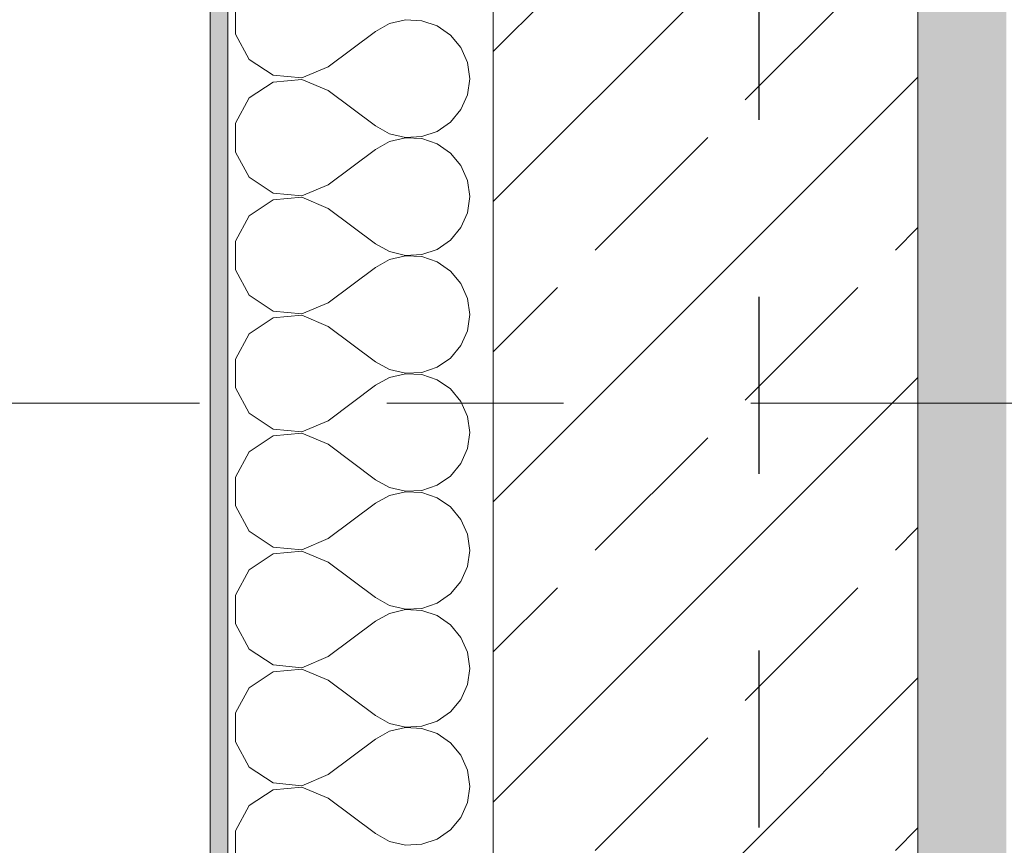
# Model space of a CAD drawing. Header units: metres. Extents: x -4 to 99, y -11 to 17.
# Tile 6 of 256: x -0.283 to 0.274, y 0.3 to 0.767. Entities that reach past the tile are written whole.
import ezdxf

# ---------------------------------------------------------------- set-up
doc = ezdxf.new("R2010")
doc.units = ezdxf.units.M
doc.header["$MEASUREMENT"] = 0
doc.linetypes.add('Punktlinie eng', pattern=[0.0375, 0.0125, -0.025])
doc.linetypes.add('Strichlinie doppelt', pattern=[0.546806, 0.264583, -0.105833, 0.070556, -0.105833])
for name, color, linetype in [('152 - Bemaßung_ Beschriftung.Ausbau', 7, 'Continuous'), ('208 - Marker.Detail', 7, 'Continuous'), ('451 - Universal.Achsen Raster', 7, 'Continuous'), ('603 - Struktur.Bodenplatte_ Decke Roh', 7, 'Continuous'), ('604 - Struktur.Wand Aussen', 7, 'Continuous')]:
    doc.layers.add(name, color=color, linetype=linetype)
doc.styles.add('ERSTELLTER_STIL_2', font='txt')
doc.dimstyles.new('ERSTELLTER_STIL__1', dxfattribs={"dimtxt": 0.1, "dimasz": 0.0532, "dimexe": 0.18, "dimexo": 0.0625, "dimgap": 0, "dimtad": 1, "dimzin": 0, "dimdsep": 46, "dimtxsty": 'ERSTELLTER_STIL_2', "dimblk": 'ARROWHEAD_2', "dimblk1": 'ARROWHEAD_2', "dimblk2": 'ARROWHEAD_2', "dimcen": 0.09, "dimse1": 1, "dimse2": 1, "dimclrd": 7, "dimclre": 7, "dimclrt": 7, "dimazin": 0, "dimtfac": 1, "dimtdec": 4, "dimtmove": 0, "dimatfit": 3, "dimfxl": 1, "dimtolj": 1, "dimtzin": 0, "dimarcsym": 0})
doc.dimstyles.new('ERSTELLTER_STIL__2', dxfattribs={"dimtxt": 0.1, "dimasz": 0.0532, "dimexe": 0.18, "dimexo": 0.0625, "dimgap": 0, "dimtad": 1, "dimtih": 1, "dimtoh": 1, "dimzin": 0, "dimdsep": 46, "dimtxsty": 'ERSTELLTER_STIL_2', "dimblk": 'ARROWHEAD_2', "dimblk1": 'ARROWHEAD_2', "dimblk2": 'ARROWHEAD_2', "dimcen": 0.09, "dimse1": 1, "dimse2": 1, "dimclrd": 7, "dimclre": 7, "dimclrt": 7, "dimazin": 0, "dimtfac": 1, "dimtdec": 4, "dimtmove": 0, "dimatfit": 3, "dimfxl": 1, "dimtolj": 1, "dimtzin": 0, "dimarcsym": 0})
doc.dimstyles.new('ERSTELLTER_STIL__3', dxfattribs={"dimtxt": 0.1, "dimasz": 0.0532, "dimexe": 0.18, "dimexo": 0.0625, "dimgap": 0, "dimtad": 1, "dimtih": 1, "dimtoh": 1, "dimzin": 0, "dimdsep": 46, "dimtxsty": 'ERSTELLTER_STIL_2', "dimblk": 'ARROWHEAD_2', "dimblk1": 'ARROWHEAD_2', "dimblk2": 'ARROWHEAD_2', "dimcen": 0.09, "dimse1": 1, "dimse2": 1, "dimclrd": 7, "dimclre": 7, "dimclrt": 7, "dimazin": 0, "dimtfac": 1, "dimtdec": 4, "dimtmove": 2, "dimatfit": 3, "dimfxl": 1, "dimtolj": 1, "dimtzin": 0, "dimarcsym": 0})
doc.dimstyles.new('ERSTELLTER_STIL__8', dxfattribs={"dimtxt": 0.1, "dimasz": 0.0532, "dimexe": 0.18, "dimexo": 0.0625, "dimgap": 0, "dimtad": 1, "dimzin": 0, "dimdsep": 46, "dimtxsty": 'ERSTELLTER_STIL_2', "dimblk": 'ARROWHEAD_2', "dimblk1": 'ARROWHEAD_2', "dimblk2": 'ARROWHEAD_2', "dimcen": 0.09, "dimse1": 1, "dimse2": 1, "dimclrd": 256, "dimclre": 256, "dimclrt": 256, "dimazin": 0, "dimtfac": 1, "dimtdec": 4, "dimtmove": 2, "dimatfit": 3, "dimfxl": 1, "dimtolj": 1, "dimtzin": 0, "dimarcsym": 0})
doc.dimstyles.new('ERSTELLTER_STIL__9', dxfattribs={"dimtxt": 0.1, "dimasz": 0.0532, "dimexe": 0.18, "dimexo": 0.0625, "dimgap": 0, "dimtad": 1, "dimzin": 0, "dimdsep": 46, "dimtxsty": 'ERSTELLTER_STIL_2', "dimblk": 'ARROWHEAD_2', "dimblk1": 'ARROWHEAD_2', "dimblk2": 'ARROWHEAD_2', "dimcen": 0.09, "dimse1": 1, "dimse2": 1, "dimclrd": 256, "dimclre": 256, "dimclrt": 256, "dimazin": 0, "dimtfac": 1, "dimtdec": 4, "dimtmove": 0, "dimatfit": 3, "dimfxl": 1, "dimtolj": 1, "dimtzin": 0, "dimarcsym": 0})

# ---------------------------------------------------------------- blocks, each defined once
blk = doc.blocks.new('*X13')
at = {"layer": '604 - Struktur.Wand Aussen', "color": 7, "linetype": 'Continuous', "lineweight": 5}
for p, q in [((-0.16066, 0.77479), (-0.16066, 0.75855)), ((-0.07362, 0.76445), (-0.08167, 0.76)), ((-0.06466, 0.76653), (-0.07362, 0.76445)), ((-0.05547, 0.76609), (-0.06466, 0.76653)), ((-0.04676, 0.76315), (-0.05547, 0.76609)), ((-0.03918, 0.75794), (-0.04676, 0.76315)), ((-0.16066, 0.75855), (-0.15299, 0.74424)), ((-0.10833, 0.74), (-0.08167, 0.76)), ((-0.03331, 0.75086), (-0.03918, 0.75794)), ((-0.0296, 0.74244), (-0.03331, 0.75086)), ((-0.15299, 0.74424), (-0.13947, 0.73525)), ((-0.02833, 0.73333), (-0.0296, 0.74244)), ((-0.13947, 0.73525), (-0.1233, 0.73371)), ((-0.1233, 0.73371), (-0.10833, 0.74)), ((-0.13947, 0.73142), (-0.15299, 0.72243)), ((-0.1233, 0.73295), (-0.13947, 0.73142)), ((-0.10833, 0.72667), (-0.1233, 0.73295)), ((-0.0296, 0.72422), (-0.02833, 0.73333)), ((-0.10833, 0.72667), (-0.08167, 0.70667)), ((-0.03331, 0.71581), (-0.0296, 0.72422)), ((-0.15299, 0.72243), (-0.16066, 0.70812)), ((-0.03918, 0.70873), (-0.03331, 0.71581)), ((-0.16066, 0.70812), (-0.16066, 0.69188)), ((-0.04676, 0.70352), (-0.03918, 0.70873)), ((-0.08167, 0.70667), (-0.07362, 0.70222)), ((-0.07362, 0.70222), (-0.06466, 0.70013)), ((-0.05547, 0.70058), (-0.04676, 0.70352)), ((-0.07362, 0.69778), (-0.08167, 0.69333)), ((-0.06466, 0.69987), (-0.07362, 0.69778)), ((-0.06466, 0.70013), (-0.05547, 0.70058)), ((-0.05547, 0.69942), (-0.06466, 0.69987)), ((-0.04676, 0.69648), (-0.05547, 0.69942)), ((-0.03918, 0.69127), (-0.04676, 0.69648)), ((-0.16066, 0.69188), (-0.15299, 0.67757)), ((-0.10833, 0.67333), (-0.08167, 0.69333)), ((-0.03331, 0.68419), (-0.03918, 0.69127)), ((-0.0296, 0.67578), (-0.03331, 0.68419)), ((-0.15299, 0.67757), (-0.13947, 0.66858)), ((-0.1233, 0.66705), (-0.10833, 0.67333)), ((-0.02833, 0.66667), (-0.0296, 0.67578)), ((-0.13947, 0.66858), (-0.1233, 0.66705)), ((-0.13947, 0.66475), (-0.15299, 0.65576)), ((-0.1233, 0.66629), (-0.13947, 0.66475)), ((-0.10833, 0.66), (-0.1233, 0.66629)), ((-0.0296, 0.65756), (-0.02833, 0.66667)), ((-0.10833, 0.66), (-0.08167, 0.64)), ((-0.03331, 0.64914), (-0.0296, 0.65756)), ((-0.15299, 0.65576), (-0.16066, 0.64145)), ((-0.03918, 0.64206), (-0.03331, 0.64914)), ((-0.16066, 0.64145), (-0.16066, 0.62521)), ((-0.08167, 0.64), (-0.07362, 0.63555)), ((-0.04676, 0.63685), (-0.03918, 0.64206)), ((-0.07362, 0.63555), (-0.06466, 0.63347)), ((-0.05547, 0.63391), (-0.04676, 0.63685)), ((-0.07362, 0.63112), (-0.08167, 0.62667)), ((-0.06466, 0.6332), (-0.07362, 0.63112)), ((-0.06466, 0.63347), (-0.05547, 0.63391)), ((-0.05547, 0.63275), (-0.06466, 0.6332)), ((-0.04676, 0.62981), (-0.05547, 0.63275)), ((-0.03918, 0.62461), (-0.04676, 0.62981)), ((-0.16066, 0.62521), (-0.15299, 0.6109)), ((-0.10833, 0.60667), (-0.08167, 0.62667)), ((-0.03331, 0.61752), (-0.03918, 0.62461)), ((-0.0296, 0.60911), (-0.03331, 0.61752)), ((-0.15299, 0.6109), (-0.13947, 0.60192)), ((-0.1233, 0.60038), (-0.10833, 0.60667)), ((-0.02833, 0.6), (-0.0296, 0.60911)), ((-0.13947, 0.60192), (-0.1233, 0.60038)), ((-0.13947, 0.59808), (-0.15299, 0.5891)), ((-0.1233, 0.59962), (-0.13947, 0.59808)), ((-0.10833, 0.59333), (-0.1233, 0.59962)), ((-0.0296, 0.59089), (-0.02833, 0.6)), ((-0.10833, 0.59333), (-0.08167, 0.57333)), ((-0.03331, 0.58248), (-0.0296, 0.59089)), ((-0.15299, 0.5891), (-0.16066, 0.57479)), ((-0.03918, 0.57539), (-0.03331, 0.58248)), ((-0.16066, 0.57479), (-0.16066, 0.55855)), ((-0.08167, 0.57333), (-0.07362, 0.56888)), ((-0.04676, 0.57019), (-0.03918, 0.57539)), ((-0.07362, 0.56888), (-0.06466, 0.5668)), ((-0.05547, 0.56725), (-0.04676, 0.57019)), ((-0.07362, 0.56445), (-0.08167, 0.56)), ((-0.06466, 0.56653), (-0.07362, 0.56445)), ((-0.06466, 0.5668), (-0.05547, 0.56725)), ((-0.05547, 0.56609), (-0.06466, 0.56653)), ((-0.04676, 0.56315), (-0.05547, 0.56609)), ((-0.03918, 0.55794), (-0.04676, 0.56315)), ((-0.16066, 0.55855), (-0.15299, 0.54424)), ((-0.10833, 0.54), (-0.08167, 0.56)), ((-0.03331, 0.55086), (-0.03918, 0.55794)), ((-0.0296, 0.54244), (-0.03331, 0.55086)), ((-0.15299, 0.54424), (-0.13947, 0.53525)), ((-0.1233, 0.53371), (-0.10833, 0.54)), ((-0.02833, 0.53333), (-0.0296, 0.54244)), ((-0.13947, 0.53525), (-0.1233, 0.53371)), ((-0.13947, 0.53142), (-0.15299, 0.52243)), ((-0.1233, 0.53295), (-0.13947, 0.53142)), ((-0.10833, 0.52667), (-0.1233, 0.53295)), ((-0.0296, 0.52422), (-0.02833, 0.53333)), ((-0.10833, 0.52667), (-0.08167, 0.50667)), ((-0.03331, 0.51581), (-0.0296, 0.52422)), ((-0.15299, 0.52243), (-0.16066, 0.50812)), ((-0.03918, 0.50873), (-0.03331, 0.51581)), ((-0.16066, 0.50812), (-0.16066, 0.49188)), ((-0.08167, 0.50667), (-0.07362, 0.50222)), ((-0.04676, 0.50352), (-0.03918, 0.50873)), ((-0.07362, 0.50222), (-0.06466, 0.50013)), ((-0.05547, 0.50058), (-0.04676, 0.50352)), ((-0.07362, 0.49778), (-0.08167, 0.49333)), ((-0.06466, 0.49987), (-0.07362, 0.49778)), ((-0.06466, 0.50013), (-0.05547, 0.50058)), ((-0.05547, 0.49942), (-0.06466, 0.49987)), ((-0.04676, 0.49648), (-0.05547, 0.49942)), ((-0.03918, 0.49127), (-0.04676, 0.49648)), ((-0.16066, 0.49188), (-0.15299, 0.47757)), ((-0.10833, 0.47333), (-0.08167, 0.49333)), ((-0.03331, 0.48419), (-0.03918, 0.49127)), ((-0.0296, 0.47578), (-0.03331, 0.48419)), ((-0.15299, 0.47757), (-0.13947, 0.46858)), ((-0.1233, 0.46705), (-0.10833, 0.47333)), ((-0.02833, 0.46667), (-0.0296, 0.47578)), ((-0.13947, 0.46858), (-0.1233, 0.46705)), ((-0.13947, 0.46475), (-0.15299, 0.45576)), ((-0.1233, 0.46629), (-0.13947, 0.46475)), ((-0.10833, 0.46), (-0.1233, 0.46629)), ((-0.0296, 0.45756), (-0.02833, 0.46667)), ((-0.10833, 0.46), (-0.08167, 0.44)), ((-0.03331, 0.44914), (-0.0296, 0.45756)), ((-0.15299, 0.45576), (-0.16066, 0.44145)), ((-0.03918, 0.44206), (-0.03331, 0.44914)), ((-0.16066, 0.44145), (-0.16066, 0.42521)), ((-0.08167, 0.44), (-0.07362, 0.43555)), ((-0.04676, 0.43685), (-0.03918, 0.44206)), ((-0.07362, 0.43555), (-0.06466, 0.43347)), ((-0.05547, 0.43391), (-0.04676, 0.43685)), ((-0.07362, 0.43112), (-0.08167, 0.42667)), ((-0.06466, 0.4332), (-0.07362, 0.43112)), ((-0.06466, 0.43347), (-0.05547, 0.43391)), ((-0.05547, 0.43275), (-0.06466, 0.4332)), ((-0.04676, 0.42981), (-0.05547, 0.43275)), ((-0.03918, 0.42461), (-0.04676, 0.42981)), ((-0.16066, 0.42521), (-0.15299, 0.4109)), ((-0.10833, 0.40667), (-0.08167, 0.42667)), ((-0.03331, 0.41752), (-0.03918, 0.42461)), ((-0.0296, 0.40911), (-0.03331, 0.41752)), ((-0.15299, 0.4109), (-0.13947, 0.40192)), ((-0.1233, 0.40038), (-0.10833, 0.40667)), ((-0.02833, 0.4), (-0.0296, 0.40911)), ((-0.13947, 0.40192), (-0.1233, 0.40038)), ((-0.13947, 0.39808), (-0.15299, 0.3891)), ((-0.1233, 0.39962), (-0.13947, 0.39808)), ((-0.10833, 0.39333), (-0.1233, 0.39962)), ((-0.0296, 0.39089), (-0.02833, 0.4)), ((-0.10833, 0.39333), (-0.08167, 0.37333)), ((-0.03331, 0.38248), (-0.0296, 0.39089)), ((-0.15299, 0.3891), (-0.16066, 0.37479)), ((-0.03918, 0.37539), (-0.03331, 0.38248)), ((-0.16066, 0.37479), (-0.16066, 0.35855)), ((-0.08167, 0.37333), (-0.07362, 0.36888)), ((-0.04676, 0.37019), (-0.03918, 0.37539)), ((-0.07362, 0.36888), (-0.06466, 0.3668)), ((-0.05547, 0.36725), (-0.04676, 0.37019)), ((-0.07362, 0.36445), (-0.08167, 0.36)), ((-0.06466, 0.36653), (-0.07362, 0.36445)), ((-0.06466, 0.3668), (-0.05547, 0.36725)), ((-0.05547, 0.36609), (-0.06466, 0.36653)), ((-0.04676, 0.36315), (-0.05547, 0.36609)), ((-0.03918, 0.35794), (-0.04676, 0.36315)), ((-0.16066, 0.35855), (-0.15299, 0.34424)), ((-0.10833, 0.34), (-0.08167, 0.36)), ((-0.03331, 0.35086), (-0.03918, 0.35794)), ((-0.0296, 0.34244), (-0.03331, 0.35086)), ((-0.15299, 0.34424), (-0.13947, 0.33525)), ((-0.1233, 0.33371), (-0.10833, 0.34)), ((-0.02833, 0.33333), (-0.0296, 0.34244)), ((-0.13947, 0.33525), (-0.1233, 0.33371)), ((-0.13947, 0.33142), (-0.15299, 0.32243)), ((-0.1233, 0.33295), (-0.13947, 0.33142)), ((-0.10833, 0.32667), (-0.1233, 0.33295)), ((-0.0296, 0.32422), (-0.02833, 0.33333)), ((-0.10833, 0.32667), (-0.08167, 0.30667)), ((-0.03331, 0.31581), (-0.0296, 0.32422)), ((-0.15299, 0.32243), (-0.16066, 0.30812)), ((-0.03918, 0.30873), (-0.03331, 0.31581)), ((-0.16066, 0.30812), (-0.16066, 0.29188)), ((-0.08167, 0.30667), (-0.07362, 0.30222)), ((-0.04676, 0.30352), (-0.03918, 0.30873)), ((-0.07362, 0.30222), (-0.06466, 0.30013)), ((-0.06466, 0.30013), (-0.05547, 0.30058)), ((-0.05547, 0.30058), (-0.04676, 0.30352))]:
    blk.add_line(p, q, dxfattribs=at)
blk = doc.blocks.new('*D218')
at = {"layer": '152 - Bemaßung_ Beschriftung.Ausbau', "color": 160, "linetype": 'Continuous', "lineweight": 5, "true_color": 0x3232ff}
for p, q in [((-3.175, 0.005), (-3.175, 0.54998)), ((-3.21, 0.02521), (-3.14, -0.01521)), ((-3.1225, 0.005), (-3.2275, 0.005)), ((-3.175, -0.145), (-3.175, 0.005)), ((-3.21, -0.12479), (-3.14, -0.16521)), ((-3.1225, -0.145), (-3.2275, -0.145)), ((-3.175, -0.17923), (-3.175, -0.145))]:
    blk.add_line(p, q, dxfattribs=at)
at = {"layer": '152 - Bemaßung_ Beschriftung.Ausbau', "color": 160, "lineweight": 5, "true_color": 0x3232ff, "insert": (-3.1845, -0.14511), "char_height": 0.1, "attachment_point": 7, "rotation": 90, "style": 'ERSTELLTER_STIL_2'}
blk.add_mtext('\\A1;{\\pql;\\fArial|b0|i0|c0|p38;15}', dxfattribs=at)
blk = doc.blocks.new('ARROWHEAD_2')
at = {"color": 0, "linetype": 'Continuous', "lineweight": 0}
for p, q in [((-0.378, -0.655), (0.378, 0.655)), ((0, 0), (-1, 0))]:
    blk.add_line(p, q, dxfattribs=at)
blk = doc.blocks.new('*D219')
at = {"layer": '152 - Bemaßung_ Beschriftung.Ausbau', "color": 160, "linetype": 'Continuous', "lineweight": 5, "true_color": 0x3232ff}
for p, q in [((-3.21, 0.57019), (-3.14, 0.52978)), ((-3.175, 0.005), (-3.175, 0.54998)), ((-3.21, 0.02521), (-3.14, -0.01521))]:
    blk.add_line(p, q, dxfattribs=at)
at = {"layer": '152 - Bemaßung_ Beschriftung.Ausbau', "color": 160, "lineweight": 5, "true_color": 0x3232ff, "insert": (-3.19335, 0.17656), "char_height": 0.1, "attachment_point": 7, "rotation": 90, "style": 'ERSTELLTER_STIL_2'}
blk.add_mtext('\\A1;{\\pql;\\fArial|b0|i0|c0|p38;54\\fArial|b0|i0|c0|p38;\\A1{\\H.66x;\\S5^  ;}}', dxfattribs=at)
blk = doc.blocks.new('*D358')
at = {"layer": '152 - Bemaßung_ Beschriftung.Ausbau', "color": 7, "linetype": 'Continuous', "lineweight": 5}
for p, q in [((-1.175, 0.005), (-1.175, 6.105)), ((-1.21, 0.02521), (-1.14, -0.01521)), ((-1.1225, 0.005), (-1.2275, 0.005)), ((-1.175, -0.145), (-1.175, 0.005)), ((-1.21, -0.12479), (-1.14, -0.16521)), ((-1.1225, -0.145), (-1.2275, -0.145)), ((-1.175, -0.17923), (-1.175, -0.145))]:
    blk.add_line(p, q, dxfattribs=at)
at = {"layer": '152 - Bemaßung_ Beschriftung.Ausbau', "color": 7, "lineweight": 5, "insert": (-1.195, -0.317), "char_height": 0.1, "attachment_point": 7, "rotation": 90, "style": 'ERSTELLTER_STIL_2'}
blk.add_mtext('\\A1;{\\pql;\\fArial|b0|i0|c0|p38;15}', dxfattribs=at)
blk = doc.blocks.new('*D359')
at = {"layer": '152 - Bemaßung_ Beschriftung.Ausbau', "color": 7, "linetype": 'Continuous', "lineweight": 5}
for p, q in [((-1.21, 6.12521), (-1.14, 6.08479)), ((-1.1225, 6.105), (-1.2275, 6.105)), ((-1.175, 0.005), (-1.175, 6.105)), ((-1.21, 0.02521), (-1.14, -0.01521))]:
    blk.add_line(p, q, dxfattribs=at)
at = {"layer": '152 - Bemaßung_ Beschriftung.Ausbau', "color": 7, "lineweight": 5, "insert": (-1.195, 2.92197), "char_height": 0.1, "attachment_point": 7, "rotation": 90, "style": 'ERSTELLTER_STIL_2'}
blk.add_mtext('\\A1;{\\pql;\\fArial|b0|i0|c0|p38;6,10}', dxfattribs=at)
blk = doc.blocks.new('*D366')
at = {"layer": '152 - Bemaßung_ Beschriftung.Ausbau', "color": 7, "linetype": 'Continuous', "lineweight": 5}
for p, q in [((-1.71, 13.47521), (-1.64, 13.43479)), ((-1.6225, 13.455), (-1.7275, 13.455)), ((-1.675, 0.245), (-1.675, 13.455)), ((-1.71, 0.26521), (-1.64, 0.22479)), ((-1.6225, 0.245), (-1.7275, 0.245)), ((-1.675, 0.005), (-1.675, 0.245))]:
    blk.add_line(p, q, dxfattribs=at)
at = {"layer": '152 - Bemaßung_ Beschriftung.Ausbau', "color": 7, "lineweight": 5, "insert": (-1.695, 6.67903), "char_height": 0.1, "attachment_point": 7, "rotation": 90, "style": 'ERSTELLTER_STIL_2'}
blk.add_mtext('\\A1;{\\pql;\\fArial|b0|i0|c0|p38;13,21}', dxfattribs=at)
blk = doc.blocks.new('*D371')
at = {"layer": '152 - Bemaßung_ Beschriftung.Ausbau', "color": 7, "linetype": 'Continuous', "lineweight": 5}
for p, q in [((-2.21, 0.27019), (-2.14, 0.22978)), ((-2.14, 0.22479), (-2.21, 0.26521)), ((-2.1225, 0.245), (-2.2275, 0.245)), ((-2.175, 0.245), (-2.175, 0.24998))]:
    blk.add_line(p, q, dxfattribs=at)
blk = doc.blocks.new('*D372')
at = {"layer": '152 - Bemaßung_ Beschriftung.Ausbau', "color": 7, "linetype": 'Continuous', "lineweight": 5}
for p, q in [((-2.21, 0.72019), (-2.14, 0.67978)), ((-2.175, 0.24998), (-2.175, 0.69998)), ((-2.21, 0.27019), (-2.14, 0.22978)), ((-2.14, 0.22479), (-2.21, 0.26521)), ((-2.1225, 0.24998), (-2.2275, 0.24998)), ((-2.175, 0.245), (-2.175, 0.24998))]:
    blk.add_line(p, q, dxfattribs=at)
at = {"layer": '152 - Bemaßung_ Beschriftung.Ausbau', "color": 7, "lineweight": 5, "char_height": 0.1, "attachment_point": 7, "rotation": 90, "style": 'ERSTELLTER_STIL_2'}
for s, insert in [('\\A1;{\\pql;\\fArial|b0|i0|c0|p38;0\\fArial|b0|i0|c0|p38;\\A1{\\H.66x;\\S5^  ;}}', (-2.19335, 0.27021)), ('\\A1;{\\pql;\\fArial|b0|i0|c0|p38;45}', (-2.195, 0.46208))]:
    blk.add_mtext(s, dxfattribs=dict(at, insert=insert))
blk = doc.blocks.new('*D373')
at = {"layer": '152 - Bemaßung_ Beschriftung.Ausbau', "color": 7, "linetype": 'Continuous', "lineweight": 5}
for p, q in [((-2.21, 5.22019), (-2.14, 5.17978)), ((-2.1225, 5.19998), (-2.2275, 5.19998)), ((-2.175, 0.69998), (-2.175, 5.19998)), ((-2.21, 0.72019), (-2.14, 0.67978)), ((-2.1225, 0.69998), (-2.2275, 0.69998)), ((-2.175, 0.24998), (-2.175, 0.69998))]:
    blk.add_line(p, q, dxfattribs=at)
at = {"layer": '152 - Bemaßung_ Beschriftung.Ausbau', "color": 7, "lineweight": 5, "insert": (-2.195, 2.81695), "char_height": 0.1, "attachment_point": 7, "rotation": 90, "style": 'ERSTELLTER_STIL_2'}
blk.add_mtext('\\A1;{\\pql;\\fArial|b0|i0|c0|p38;4,50}', dxfattribs=at)
blk = doc.blocks.new('*D382')
at = {"layer": '152 - Bemaßung_ Beschriftung.Ausbau', "color": 7, "linetype": 'Continuous', "lineweight": 5}
for p, q in [((-2.675, 13.845), (-2.675, 13.87923)), ((-2.64, 13.82479), (-2.71, 13.86521)), ((-2.6225, 13.845), (-2.7275, 13.845)), ((-2.675, -0.145), (-2.675, 13.845)), ((-2.71, -0.12479), (-2.64, -0.16521)), ((-2.6225, -0.145), (-2.7275, -0.145)), ((-2.675, -0.17923), (-2.675, -0.145))]:
    blk.add_line(p, q, dxfattribs=at)
at = {"layer": '152 - Bemaßung_ Beschriftung.Ausbau', "color": 7, "lineweight": 5, "insert": (-2.695, 6.67903), "char_height": 0.1, "attachment_point": 7, "rotation": 90, "style": 'ERSTELLTER_STIL_2'}
blk.add_mtext('\\A1;{\\pql;\\fArial|b0|i0|c0|p38;13,99}', dxfattribs=at)
blk = doc.blocks.new('*D425')
at = {"layer": '152 - Bemaßung_ Beschriftung.Ausbau', "color": 7, "linetype": 'Continuous', "lineweight": 5}
for p, q in [((7.665, -4.6125), (7.665, -4.5075)), ((0.29521, -4.525), (0.25479, -4.595)), ((7.68521, -4.525), (7.64479, -4.595)), ((0.275, -4.56), (7.665, -4.56))]:
    blk.add_line(p, q, dxfattribs=at)
at = {"layer": '152 - Bemaßung_ Beschriftung.Ausbau', "color": 7, "lineweight": 5, "char_height": 0.1, "attachment_point": 7, "style": 'ERSTELLTER_STIL_2'}
for s, insert in [('\\A1;{\\pql;\\fArial|b0|i0|c0|p38;14\\fArial|b0|i0|c0|p38;\\A1{\\H.66x;\\S5^  ;}}', (7.44291, -4.54109)), ('\\A1;{\\pql;\\fArial|b0|i0|c0|p38;7,39}', (3.77399, -4.54)), ('\\A1;{\\pql;\\fArial|b0|i0|c0|p38;5}', (0.29523, -4.54))]:
    blk.add_mtext(s, dxfattribs=dict(at, insert=insert))
blk = doc.blocks.new('*D458')
at = {"layer": '152 - Bemaßung_ Beschriftung.Ausbau', "color": 7, "linetype": 'Continuous', "lineweight": 5}
for p, q in [((0.225, -5.1125), (0.225, -5.0075)), ((0.37999, -5.1125), (0.37999, -5.0075)), ((0.24521, -5.025), (0.20479, -5.095)), ((0.4002, -5.025), (0.35978, -5.095)), ((-0.015, -5.06), (0.225, -5.06)), ((0.225, -5.06), (0.37999, -5.06)), ((0.37999, -5.06), (0.67999, -5.06))]:
    blk.add_line(p, q, dxfattribs=at)

msp = doc.modelspace()

# ---------------------------------------------------------------- hatches: boundary and pattern name
at = {"layer": '604 - Struktur.Wand Aussen', "linetype": 'Continuous', "lineweight": 0, "true_color": 0x000000}
h = msp.add_hatch(dxfattribs=at)
h.set_pattern_fill('Verputz_0001', color=18, style=0, pattern_type=2)
h.set_pattern_definition([(0, (0, 0), (0, 0.0866025), [0, -0.05]), (0, (0.025, 0.0433), (0, 0.0866025), [0, -0.05])])
h.paths.add_polyline_path([(-0.165, -0.145), (-0.165, 5.32998), (-0.175, 5.32998), (-0.175, -0.145)])
h = msp.add_hatch(dxfattribs=at)
h.set_pattern_fill('Beton__Stahlbeton_0001', color=18, style=0, pattern_type=2)
h.set_pattern_definition([(45, (0, 0), (-0.0848528, 0.0848528), []), (45, (-0.04243, 0.04243), (-0.0848528, 0.0848528), [0.09, -0.03])])
h.paths.add_polyline_path([(0.225, 0.245), (0.225, 5.32998), (-0.015, 5.32998), (-0.015, 0.245)])
at = {"layer": '604 - Struktur.Wand Aussen', "linetype": 'Continuous', "lineweight": 0, "true_color": 0xbebebe}
msp.add_hatch(color=9, dxfattribs=at).paths.add_polyline_path([(0.27378, 0.245), (0.275, 0.24609), (0.275, 5.18998), (0.225, 5.18998), (0.225, 0.245)])

# ---------------------------------------------------------------- linework, layer by layer
at = {"layer": '208 - Marker.Detail', "color": 30, "linetype": 'Punktlinie eng', "lineweight": 25, "true_color": 0xff6e00}
msp.add_line((0.135, 1.01002), (0.135, 0.255), dxfattribs=at)
at = {"layer": '451 - Universal.Achsen Raster', "color": 160, "linetype": 'Strichlinie doppelt', "lineweight": 9, "true_color": 0x3232ff}
msp.add_line((64.93503, 0.54998), (-3.175, 0.54998), dxfattribs=at)
at = {"layer": '603 - Struktur.Bodenplatte_ Decke Roh', "color": 7, "linetype": 'Continuous', "lineweight": 18, "flags": 128}
msp.add_lwpolyline([(47.47999, 13.695), (14.77999, 13.695), (14.77999, 12.99998), (14.84, 12.99998), (14.84, 8.58498), (13.03, 8.58498), (13.03, 8.72498), (11.41, 8.72498), (11.41, 12.99998), (11.47999, 12.99998), (11.47999, 13.695), (-0.015, 13.695), (-0.015, 0.005)], dxfattribs=at)
at = {"layer": '604 - Struktur.Wand Aussen', "color": 7, "linetype": 'Continuous', "lineweight": 13}
msp.add_line((-0.165, 5.32998), (-0.165, -0.005), dxfattribs=at)
at = {"layer": '604 - Struktur.Wand Aussen', "color": 7, "linetype": 'Continuous', "lineweight": 18}
for p, q in [((-0.015, 5.32998), (-0.015, 0.245)), ((0.225, 0.245), (0.225, 5.18998))]:
    msp.add_line(p, q, dxfattribs=at)
at = {"layer": '604 - Struktur.Wand Aussen', "color": 7, "linetype": 'Continuous', "lineweight": 13, "flags": 128}
msp.add_lwpolyline([(-0.175, 5.32998), (-0.175, -0.155)], dxfattribs=at)

# ---------------------------------------------------------------- block references
at = {"layer": '604 - Struktur.Wand Aussen', "color": 7, "lineweight": 18}
msp.add_blockref('*X13', (0, 0), dxfattribs=at)

# ---------------------------------------------------------------- dimensions: what is measured, and where the dimension line sits
at = {"layer": '152 - Bemaßung_ Beschriftung.Ausbau', "color": 7, "linetype": 'Continuous', "lineweight": 5}
for base, p1, p2, picture, middle in [((-2.675, 13.845), (-0.165, -0.145), (-0.165, 13.845), '*D382', (-2.745, 6.84703)), ((-1.675, 13.455), (0.225, 0.245), (0.225, 13.455), '*D366', (-1.745, 6.84703)), ((-1.175, 6.105), (-0.015, 0.005), (0.105, 6.105), '*D359', (-1.245, 3.05185)), ((-1.175, 0.005), (-0.165, -0.145), (-0.015, 0.005), '*D358', (-1.245, -0.24077)), ((-2.175, 5.19998), (0.67999, 0.69998), (0.67999, 5.19998), '*D373', (-2.245, 2.94684)), ((-2.175, 0.69998), (0.37999, 0.24998), (0.67999, 0.69998), '*D372', (-2.245, 0.53832)), ((-2.175, 0.24998), (0.36999, 0.245), (0.37999, 0.24998), '*D371', (-2.245, 0.44339))]:
    dim = msp.add_linear_dim(base=base, p1=p1, p2=p2, angle=90, dimstyle='ERSTELLTER_STIL__1', dxfattribs=at)
    dim.commit()
    dim.dimension.update_dxf_attribs({"geometry": picture, "text_midpoint": middle, "dimtype": 160, "text_rotation": 90})
for base, p1, p2, dimstyle, picture, middle in [((7.665, -4.56), (0.275, 0.245), (7.665, 2.94998), 'ERSTELLTER_STIL__2', '*D425', (3.90387, -4.49)), ((0.37999, -5.06), (0.225, 0.245), (0.37999, 0.69998), 'ERSTELLTER_STIL__3', '*D458', (0.41985, -4.99911))]:
    dim = msp.add_linear_dim(base=base, p1=p1, p2=p2, dimstyle=dimstyle, dxfattribs=at)
    dim.commit()
    dim.dimension.update_dxf_attribs({"geometry": picture, "text_midpoint": middle, "dimtype": 160})
at = {"layer": '152 - Bemaßung_ Beschriftung.Ausbau', "color": 160, "linetype": 'Continuous', "lineweight": 5, "true_color": 0x3232ff}
for base, p1, p2, dimstyle, picture, middle in [((-3.175, 0.54998), (-0.015, 0.005), (-3.425, 0.54998), 'ERSTELLTER_STIL__9', '*D219', (-3.245, 0.38786)), ((-3.175, 0.005), (-0.165, -0.145), (-0.015, 0.005), 'ERSTELLTER_STIL__8', '*D218', (-3.2345, -0.06888))]:
    dim = msp.add_linear_dim(base=base, p1=p1, p2=p2, angle=90, dimstyle=dimstyle, dxfattribs=at)
    dim.commit()
    dim.dimension.update_dxf_attribs({"geometry": picture, "text_midpoint": middle, "dimtype": 160, "text_rotation": 90})

doc.saveas('drawing.dxf')
